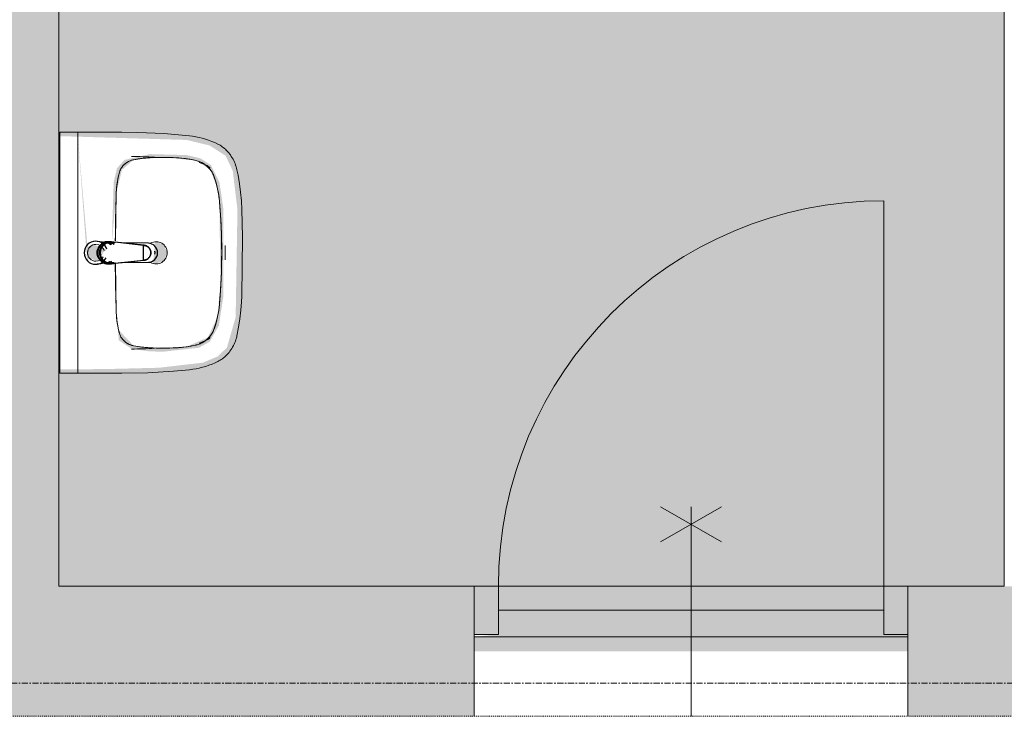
# Model space of a CAD drawing. Header units: millimetres. Extents: x 12177 to 91867, y 4659 to 113498.
# Tile 12 of 70: x 48182 to 50225, y 43991 to 45437. Entities that reach past the tile are written whole.
import ezdxf

# ---------------------------------------------------------------- set-up
doc = ezdxf.new("R2010")
doc.units = ezdxf.units.MM
doc.linetypes.add('ARC Dash', pattern=[4, 2, -2])
doc.linetypes.add('ARC Grid Line', pattern=[22.225, 12.7, -3.175, 3.175, -3.175])
for name, color, linetype, lineweight in [('A--A2__Ruwbouw', 8, 'Continuous', 9), ('A--AR9__AlgVoorz', 1, 'Continuous', 9), ('A--L$01A__Algemeen', 7, 'Continuous', 9), ('A--L$07A__Stramien', 1, 'Continuous', 13), ('A--L22__Binnenwanden', 2, 'Continuous', 9), ('A--L23__Vloeren', 3, 'Continuous', 9), ('A--L3__Afbouw', 2, 'Continuous', 9), ('A--L74__VasteSanitaireVoorz', 1, 'Continuous', 9), ('A--LD30__DetailPenMiddel', 3, 'Continuous', 9), ('A--LR9__AlgVoorz', 7, 'Continuous', 9)]:
    doc.layers.add(name, color=color, linetype=linetype, lineweight=lineweight)

# ---------------------------------------------------------------- blocks, each defined once
blk = doc.blocks.new('32_DO_WB_vo deur enkel2 - vo 2-2241169-DO-Begane grond - Nieuwe situatie')
at = {"layer": 'A--L3__Afbouw'}
h = blk.add_hatch(color=9, dxfattribs=at)
h.paths.add_polyline_path([(-330, 35), (-280, 35), (-280, 135), (-330, 135)])
h.paths.add_polyline_path([(570, 35), (570, 135), (520, 135), (520, 35)])
blk.add_hatch(color=9, dxfattribs=at).paths.add_polyline_path([(-280, 85), (520, 85), (520, 135), (-280, 135)])
at = {"layer": 'A--L$01A__Algemeen'}
for p, q in [((520, 135), (520, 935)), ((56.7, 300), (183.3, 226.9)), ((56.7, 226.9), (183.3, 300)), ((120, 300), (120, -135))]:
    blk.add_line(p, q, dxfattribs=at)
blk.add_arc((520, 135), 800, 90, 180, dxfattribs=at)
at = {"layer": 'A--L3__Afbouw'}
for p, q in [((-280, 135), (-330, 135)), ((-330, 135), (-330, 35)), ((520, 135), (-280, 135)), ((-280, 135), (-280, 85)), ((-280, 35), (-280, 135)), ((520, 85), (520, 135)), ((570, 135), (520, 135)), ((520, 135), (520, 35)), ((570, 35), (570, 135)), ((-280, 85), (520, 85)), ((-330, 35), (-280, 35)), ((520, 35), (570, 35))]:
    blk.add_line(p, q, dxfattribs=at)
blk = doc.blocks.new('74_PF_wastafel 50x38_sphinx300_un - 74_PF_wastafel 50x38_sphinx300_un-V12-DO-Begane grond - Nieuwe situatie')
at = {"layer": 'A--L74__VasteSanitaireVoorz'}
for p, q in [((242.8, 0), (247.2, 0)), ((247.2, 0), (250, 0)), ((-250, 0), (-250, -37.5)), ((-242, 0), (-250, 0)), ((-250, 0), (-247.2, 0)), ((-247.2, 0), (-242.8, 0)), ((242, 0), (-242, 0)), ((250, 0), (242, 0)), ((250, -37.5), (250, 0)), ((-250, -37.5), (-250, -129)), ((-250, -37.5), (-241, -37.5)), ((-250, -37.5), (-242, -37.5)), ((-242, -37.5), (242, -37.5)), ((242, -37.5), (250, -37.5)), ((250, -129), (250, -37.5)), ((-124.1, -117.2), (-20.7, -115.6)), ((24.8, -115.2), (124.1, -117.2))]:
    blk.add_line(p, q, dxfattribs=at)
at = {"layer": 'A--L74__VasteSanitaireVoorz', "lineweight": 25}
for p, q in [((-21, -99.7), (-23.8, -77.6)), ((23.8, -77.6), (21, -99.7)), ((-23, -98.5), (-23, -107.4)), ((-23, -98.5), (-21.6, -106)), ((-20, -98.6), (-23, -98.5)), ((-20.7, -113.1), (-21, -99.6)), ((-20.8, -101.2), (-20.6, -113)), ((23, -98.5), (20, -98.6)), ((20.6, -113.2), (20.8, -101.2)), ((21, -99.6), (20.7, -113.2)), ((23, -107.4), (23, -98.5)), ((-21.8, -114.8), (-15.5, -173.4)), ((15.5, -173.4), (21.8, -114.8)), ((-20.5, -126.4), (-19.8, -183.7)), ((19.7, -183.7), (20.4, -126.7)), ((-15.3, -173.4), (0, -173.4)), ((-15.2, -173.4), (15.2, -173.4)), ((0, -173.4), (15.3, -173.4))]:
    blk.add_line(p, q, dxfattribs=at)
at = {"layer": 'A--L74__VasteSanitaireVoorz', "flags": 128}
for points in [[(250, -37.5), (249.7, -37.5), (248.8, -37.5), (247.4, -37.5), (245.5, -37.5), (243.3, -37.5), (241, -37.5)], [(-167.2, -123.7), (-159.8, -121.9), (-152.4, -120.3), (-145, -119.1), (-137.5, -118.1), (-129.9, -117.5), (-124.1, -117.2)], [(124.1, -117.2), (131.7, -117.6), (139.2, -118.3), (146.7, -119.4), (154.2, -120.7), (161.6, -122.3), (167.2, -123.7)], [(-250, -129), (-248.9, -182.6), (-245.7, -236.1), (-242.7, -269.1)], [(-193, -153.2), (-192.7, -151.6), (-192.3, -150.1), (-191.8, -148.6), (-191.3, -147.1), (-190.7, -145.6), (-190.1, -144.1), (-189.4, -142.7), (-188.6, -141.3), (-187.8, -139.9), (-187, -138.6), (-186.1, -137.3), (-185.1, -136), (-184.1, -134.8), (-183, -133.6), (-181.9, -132.5), (-180.8, -131.4), (-179.6, -130.3), (-178.3, -129.3), (-177.1, -128.5)], [(177.1, -128.5), (178.4, -129.4), (179.6, -130.4), (180.8, -131.5), (182, -132.6), (183.1, -133.7), (184.2, -134.9), (185.2, -136.1), (186.1, -137.4), (187, -138.7), (187.9, -140), (188.7, -141.4), (189.4, -142.8), (190.1, -144.2), (190.8, -145.7), (191.3, -147.2), (191.9, -148.7), (192.3, -150.2), (192.7, -151.8), (193, -153.2)], [(242.7, -269.1), (247.2, -215.7), (249.6, -162.1), (250, -129)], [(-197.2, -187.1), (-196.5, -177.3), (-195.4, -167.6), (-193.9, -157.9), (-193, -153.2)], [(193, -153.2), (194.7, -162.8), (196, -172.5), (196.9, -182.3), (197.2, -187.1)], [(-197.2, -242.1), (-197.9, -221.1), (-197.7, -200.1), (-197.2, -187.1)], [(197.2, -187.1), (197.9, -208), (197.7, -229), (197.2, -242.1)], [(-191.5, -282.5), (-193.4, -273.3), (-195, -264.1), (-196.2, -254.8), (-197, -245.4), (-197.2, -242.1)], [(197.2, -242.1), (196.5, -251.4), (195.4, -260.7), (194, -270), (192.2, -279.2), (191.5, -282.5)], [(-242.7, -269.1), (-241.8, -276), (-240.7, -282.8), (-239.3, -289.5), (-237.6, -296.2), (-235.7, -302.8), (-233.4, -309.4), (-231, -315.8), (-228.3, -322.2), (-225.6, -327.8)], [(-157.2, -320.6), (-159.2, -319.8), (-161.1, -319), (-163.1, -318.1), (-164.9, -317.2), (-166.8, -316.1), (-168.6, -315), (-170.3, -313.9), (-172, -312.6), (-173.7, -311.3), (-175.3, -309.9), (-176.8, -308.5), (-178.3, -307), (-179.8, -305.4), (-181.1, -303.8), (-182.4, -302.1), (-183.6, -300.4), (-184.8, -298.6), (-185.9, -296.8), (-186.9, -295), (-187.8, -293.1), (-188.7, -291.1), (-189.5, -289.2), (-190.2, -287.2), (-190.8, -285.2), (-191.3, -283.1), (-191.5, -282.5)], [(191.5, -282.5), (191, -284.5), (190.4, -286.6), (189.7, -288.6), (188.9, -290.5), (188.1, -292.5), (187.2, -294.4), (186.2, -296.2), (185.1, -298.1), (184, -299.9), (182.8, -301.6), (181.5, -303.3), (180.2, -304.9), (178.8, -306.5), (177.3, -308), (175.8, -309.5), (174.2, -310.9), (172.6, -312.2), (170.9, -313.5), (169.1, -314.7), (167.3, -315.8), (165.5, -316.9), (163.6, -317.8), (161.7, -318.8), (159.8, -319.6), (157.8, -320.3), (157.2, -320.6)], [(225.6, -327.8), (228.5, -321.6), (231.2, -315.2), (233.7, -308.8), (235.8, -302.2), (237.8, -295.6), (239.4, -288.9), (240.8, -282.1), (241.9, -275.3), (242.7, -269.1)], [(-106.8, -331.3), (-115.2, -330.4), (-123.6, -329.1), (-131.9, -327.5), (-140.1, -325.6), (-148.3, -323.4), (-156.3, -320.8), (-157.2, -320.6)], [(157.2, -320.6), (149.1, -323.2), (141, -325.4), (132.8, -327.4), (124.5, -329), (116.1, -330.2), (107.7, -331.2), (106.8, -331.3)], [(-225.6, -327.8), (-224.3, -330.3), (-222.9, -332.7), (-221.5, -335), (-219.9, -337.3), (-218.3, -339.5), (-216.5, -341.6), (-214.7, -343.7), (-212.8, -345.7), (-210.8, -347.6), (-208.8, -349.5), (-206.8, -351.1)], [(106.8, -331.3), (57.9, -334.6), (8.9, -335.9), (-40, -335.3), (-89, -332.7), (-106.8, -331.3)], [(206.8, -351.1), (209, -349.3), (211, -347.5), (213, -345.5), (214.9, -343.5), (216.7, -341.5), (218.4, -339.3), (220, -337.1), (221.6, -334.8), (223.1, -332.5), (224.4, -330.1), (225.6, -327.8)], [(-206.8, -351.1), (-204.1, -353.1), (-201.4, -355.1), (-198.5, -356.9), (-195.6, -358.6), (-192.6, -360.2), (-189.6, -361.7), (-186.5, -363.1), (-183.3, -364.3), (-180.1, -365.4), (-176.9, -366.4), (-173.6, -367.3), (-172.1, -367.6)], [(-172.1, -367.6), (-154.6, -371.1), (-137, -373.8), (-119.3, -375.9), (-101.5, -377.2), (-90, -377.7)], [(90, -377.7), (107.8, -376.8), (125.6, -375.2), (143.2, -372.9), (160.8, -369.9), (172.1, -367.6)], [(172.1, -367.6), (175.4, -366.8), (178.6, -365.9), (181.9, -364.8), (185, -363.7), (188.2, -362.4), (191.2, -360.9), (194.2, -359.4), (197.2, -357.7), (200.1, -355.9), (202.9, -354), (205.6, -352), (206.8, -351.1)], [(-90, -377.7), (32.9, -378.8), (90, -377.7)]]:
    blk.add_lwpolyline(points, dxfattribs=at)
at = {"layer": 'A--L74__VasteSanitaireVoorz', "lineweight": 25, "flags": 128}
for points in [[(17.5, -112.5), (21.6, -106), (23, -98.5)], [(-21.7, -114.9), (-18.5, -144.2), (-15.2, -173.4)], [(-19.6, -103.8), (-19.3, -104.6), (-19, -105.3), (-18.6, -106.1)], [(15.2, -173.4), (18.5, -144.2), (21.7, -114.9)], [(17.7, -107.9), (18.1, -107.2), (18.5, -106.4), (18.8, -105.7), (19.1, -104.9), (19.4, -104.1), (19.6, -103.8)], [(-15.5, -173.4), (-15.5, -174.1), (-15.5, -174.7), (-15.4, -175.3), (-15.3, -175.9), (-15.2, -176.5), (-15.1, -177.1), (-14.9, -177.7), (-14.8, -178.3), (-14.5, -178.9), (-14.3, -179.5), (-14.1, -180.1), (-13.8, -180.6), (-13.5, -181.2), (-13.2, -181.7), (-12.8, -182.2), (-12.5, -182.7), (-12.1, -183.2), (-11.7, -183.7), (-11.3, -184.1), (-10.8, -184.6), (-10.4, -185), (-9.9, -185.4), (-9.4, -185.8), (-8.9, -186.2), (-8.4, -186.5), (-7.9, -186.8), (-7.3, -187.1), (-6.8, -187.4), (-6.2, -187.7), (-5.6, -187.9), (-5, -188.1), (-4.5, -188.3), (-3.9, -188.5), (-3.3, -188.6), (-2.6, -188.8), (-2, -188.8), (-1.4, -188.9), (-0.8, -189), (-0.2, -189), (0.5, -189), (1.1, -188.9), (1.7, -188.9), (2.3, -188.8), (2.9, -188.7), (3.5, -188.6), (4.1, -188.4), (4.7, -188.2), (5.3, -188), (5.9, -187.8), (6.5, -187.6), (7, -187.3), (7.6, -187), (8.1, -186.7), (8.6, -186.4), (9.1, -186), (9.6, -185.6), (10.1, -185.2), (10.6, -184.8), (11, -184.4), (11.5, -183.9), (11.9, -183.5), (12.3, -183), (12.6, -182.5), (13, -182), (13.3, -181.4), (13.6, -180.9), (13.9, -180.4), (14.2, -179.8), (14.4, -179.2), (14.6, -178.6), (14.8, -178.1), (15, -177.5), (15.2, -176.9), (15.3, -176.2), (15.4, -175.6), (15.5, -175), (15.5, -174.4), (15.5, -173.8), (15.5, -173.4)]]:
    blk.add_lwpolyline(points, dxfattribs=at)
at = {"layer": 'A--L74__VasteSanitaireVoorz', "lineweight": 25}
for start, end in [(0, 180), (180, 243.6372), (288, 0)]:
    blk.add_arc((0, -74.6), 24, start, end, dxfattribs=at)
at = {"layer": 'A--L74__VasteSanitaireVoorz'}
for centre, radius, start, end in [((0, -75), 17.5, 0, 180), ((0, -75), 17.5, 75, 105), ((0, -75), 17.5, 180, 240), ((0, -75), 17.5, 285, 0), ((0, -75), 17.5, 285, 300), ((-117.5, -306.2), 189.1, 92.0128, 105.2254), ((0, -3649.7), 3534.7, 90.3412, 92.0128), ((0, -3649.7), 3534.7, 87.9872, 89.598), ((117.5, -306.2), 189.1, 74.7746, 87.9872), ((-154, -160.8), 39.8, 125.6177, 169.0021), ((-159, -153.8), 31.2, 105.2254, 125.6177), ((159, -153.8), 31.2, 54.3823, 74.7746), ((154, -160.8), 39.8, 10.9979, 54.3823), ((1090.6, -129), 1290.6, 180.891, 183), ((47.1, -199.9), 244.6, 169.0021, 176.9979), ((-47.1, -199.9), 244.6, 3.0021, 10.9979), ((-1090.6, -129), 1290.6, 357, 359.109), ((327.2, -214.6), 525.1, 176.9979, 183.0021), ((0, -200), 23, 150, 180), ((0, -200), 23, 180, 0), ((0, -200), 23, 360, 30), ((-327.2, -214.6), 525.1, 356.9979, 3.0021), ((36.8, -229.8), 234.3, 183.0021, 192.9979), ((-36.8, -229.8), 234.3, 347.0021, 356.9979), ((-140, -270.6), 52.8, 192.9979, 251.0021), ((140, -270.6), 52.8, 288.9979, 347.0021), ((-71, -251.1), 122.6, 198.2459, 206.4169), ((-163.9, -297.2), 18.9, 206.4169, 231.4261), ((163.9, -297.2), 18.9, 308.5739, 333.5831), ((71, -251.1), 122.6, 333.5831, 341.7541), ((-88.4, -120.6), 211.5, 251.0021, 264.9979), ((88.4, -120.6), 211.5, 275.0021, 288.9979), ((0, 889), 1224.9, 264.9979, 275.0021), ((0, 2695.4), 3038.4, 269.7219, 270.2781)]:
    blk.add_arc(centre, radius, start, end, dxfattribs=at)
at = {"layer": 'A--L74__VasteSanitaireVoorz', "lineweight": 25}
for centre, major_axis, ratio, start_param, end_param in [((0, -97.9), (20.5, 0), 0.967332, 1.570796, 3.665191), ((0, -97.9), (20.5, 0), 0.967332, 5.759587, 7.853982), ((0, -99.6), (20.1, 0), 0.870402, 1.570796, 3.08442), ((0, -98.5), (20, 0), 0.97026, 3.144451, 3.592433), ((0, -99.6), (20.1, 0), 0.870402, 0.057173, 1.570796), ((0, -98.5), (20, 0), 0.97026, 5.832345, 6.280327), ((0, -183.7), (19.7, 0), 0.967332, 3.141593, 6.283185), ((0, -186.6), (11.5, 0), 0.973197, 4.45059, 4.974188)]:
    blk.add_ellipse(centre, major_axis=major_axis, ratio=ratio, start_param=start_param, end_param=end_param, dxfattribs=at)
for points, knots in [([(23, -98.5), (23, -95.5), (21.9, -91.3), (18.8, -86.9), (16.7, -84.7), (14.8, -83.2), (12.8, -81.9), (10, -80.4), (5.9, -79.1), (1.9, -78.5), (-1.5, -78.6), (-4.5, -78.9), (-7.9, -79.7), (-11.6, -81.1), (-14.8, -83.2), (-17.7, -85.6), (-20, -88.5), (-21.7, -91.7), (-22.7, -95), (-23, -97.3), (-23, -98.5)], [-1, -1, -1, -1, -0.861111, -0.791667, -0.756944, -0.722222, -0.6875, -0.652778, -0.583333, -0.513889, -0.479167, -0.444444, -0.388889, -0.333333, -0.277778, -0.222222, -0.166667, -0.111111, -0.055556, 0, 0, 0, 0]), ([(-21.2, -97.3), (-21.1, -94.2), (-20.1, -90), (-17.2, -85.6), (-15.2, -83.5), (-13.5, -82), (-11.6, -80.7), (-9, -79.3), (-5.4, -78), (-1.7, -77.4), (1.4, -77.5), (4.1, -77.7), (7.2, -78.5), (10.5, -80), (13.5, -81.9), (16.1, -84.3), (18.3, -87.2), (19.9, -90.4), (20.9, -93.7), (21.1, -96), (21.2, -97.3)], [-1, -1, -1, -1, -0.861111, -0.791667, -0.756944, -0.722222, -0.6875, -0.652778, -0.583333, -0.513889, -0.479167, -0.444444, -0.388889, -0.333333, -0.277778, -0.222222, -0.166667, -0.111111, -0.055556, 0, 0, 0, 0]), ([(-23, -107.4), (-23, -104), (-21.9, -99.2), (-18.8, -94), (-16.6, -91.6), (-14.8, -89.9), (-12.8, -88.3), (-9.9, -86.7), (-5.9, -85.2), (-1.9, -84.5), (1.5, -84.6), (4.5, -84.9), (7.9, -85.8), (11.5, -87.5), (14.8, -89.8), (17.7, -92.6), (20, -95.9), (21.7, -99.6), (22.7, -103.3), (23, -106), (23, -107.4)], [-1, -1, -1, -1, -0.861111, -0.791667, -0.756944, -0.722222, -0.6875, -0.652778, -0.583333, -0.513889, -0.479167, -0.444444, -0.388889, -0.333333, -0.277778, -0.222222, -0.166667, -0.111111, -0.055556, 0, 0, 0, 0]), ([(-18.6, -103.3), (-18.7, -103.1), (-19.1, -102.7), (-19.5, -102.1), (-19.8, -101.5), (-20.1, -101), (-20.4, -100.5), (-20.6, -100), (-20.8, -99.6), (-20.9, -99.5)], [0.7142857, 0.7142857, 0.7142857, 0.7142857, 0.75, 0.7857143, 0.8214286, 0.8571429, 0.8928571, 0.9285714, 1, 1, 1, 1]), ([(20.8, -99.5), (20.8, -99.7), (20.6, -100), (20.4, -100.5), (20.1, -101), (19.8, -101.5), (19.5, -102.1), (19.1, -102.7), (18.8, -103.1), (18.5, -103.5), (18.1, -104), (17.4, -104.7), (16.7, -105.3), (16.3, -105.7)], [0, 0, 0, 0, 0.0714286, 0.1071429, 0.1428571, 0.1785714, 0.2142857, 0.25, 0.2678571, 0.2857143, 0.3214286, 0.3571429, 0.4285714, 0.4285714, 0.4285714, 0.4285714]), ([(15.3, -173.4), (15.3, -175.8), (14.6, -179), (12.6, -182.5), (11.1, -184.1), (9.9, -185.3), (8.5, -186.3), (6.7, -187.5), (4, -188.5), (0.7, -189), (-2.5, -188.8), (-5.3, -188), (-7.7, -186.9), (-9.9, -185.3), (-11.8, -183.4), (-13.4, -181.2), (-14.5, -178.7), (-15.1, -176.2), (-15.3, -174.4), (-15.3, -173.4)], [-1, -1, -1, -1, -0.861111, -0.791667, -0.756944, -0.722222, -0.6875, -0.652778, -0.583333, -0.513889, -0.444444, -0.388889, -0.333333, -0.277778, -0.222222, -0.166667, -0.111111, -0.055556, 0, 0, 0, 0])]:
    blk.add_open_spline(points, degree=3, knots=knots, dxfattribs=at)
for points in [[(-20.8, -101.2), (-20.9, -100.5), (-21.1, -99.2), (-21.2, -97.9), (-21.2, -97.3)], [(-20.9, -99.5), (-21, -99.3), (-21, -99.4), (-20.9, -100.4), (-20.8, -101.2)], [(21.2, -97.3), (21.2, -97.9), (21.1, -99.2), (20.9, -100.5), (20.8, -101.2)], [(20.8, -101.2), (20.9, -100.5), (21, -99.5), (21, -99.3), (20.8, -99.5)], [(-21.7, -114.9), (-22.2, -113.7), (-22.8, -111.2), (-23, -108.7), (-23, -107.4)], [(23, -107.4), (23, -108.7), (22.8, -111.2), (22.2, -113.7), (21.7, -114.9)]]:
    blk.add_open_spline(points, degree=3, dxfattribs=at)
at = {"layer": 'A--L74__VasteSanitaireVoorz'}
for points in [[(76, -115.8), (76, -115.8), (75.5, -115.8), (73.6, -115.8), (70.6, -115.7), (66.9, -115.6), (63.1, -115.6), (59.4, -115.5), (56.4, -115.5), (54.5, -115.4), (54, -115.4), (54, -115.4)], [(54, -115.4), (54, -115.4), (54.5, -115.4), (56.4, -115.5), (59.4, -115.5), (63.1, -115.6), (66.9, -115.6), (70.6, -115.7), (73.6, -115.8), (75.5, -115.8), (76, -115.8), (76, -115.8)]]:
    blk.add_open_spline(points, degree=3, dxfattribs=at)

msp = doc.modelspace()

# ---------------------------------------------------------------- hatches: boundary and pattern name
at = {"layer": 'A--A2__Ruwbouw'}
msp.add_hatch(color=9, dxfattribs=at).paths.add_polyline_path([(48053.3, 44261.4), (48263.3, 44261.4), (48263.3, 50833.4), (48053.3, 50833.4), (48053.3, 44501.3)])
h = msp.add_hatch(color=9, dxfattribs=at)
h.paths.add_polyline_path([(35664.3, 43991.4), (49125.3, 43991.4), (49125.3, 44261.4), (35664.3, 44261.4), (35664.3, 44156.4)])
h.paths.add_polyline_path([(50425.3, 43991.4), (50425.3, 44261.4), (50025.3, 44261.4), (50025.3, 43991.4)])
h.paths.add_polyline_path([(52363.3, 43991.4), (52573.3, 43991.4), (52573.3, 44261.4), (51325.3, 44261.4), (51325.3, 43991.4), (51647.5, 43991.4)])
at = {"layer": 'A--AR9__AlgVoorz'}
h = msp.add_hatch(color=7, dxfattribs=at)
h.paths.add_polyline_path([(50025.3, 44126.4), (50025.3, 44161.4), (49975.3, 44161.4), (49975.3, 44211.4), (49175.3, 44211.4), (49175.3, 44161.4), (49125.3, 44156.4), (49125.3, 44126.4), (49779.5, 44126.4)])
h.paths.add_polyline_path([(48845.5, 44261.4), (50225.3, 44261.4), (50225.3, 47933.4), (50981.3, 47933.4), (50981.3, 50833.4), (48263.3, 50833.4), (48263.3, 44261.4), (48272.3, 44261.4)])
h.paths.add_polyline_path([(48487, 44710.2), (48507.7, 44716.6), (48487.2, 44710.2)])
h.paths.add_polyline_path([(48302.7, 45194.4), (48321.7, 44941.1), (48327.9, 44941.1), (48344.8, 44936.5), (48352.6, 44948), (48354.8, 44953.4), (48362.3, 44959.9), (48335.7, 44970.3), (48322.7, 44965.8), (48307.9, 45134.9)])
h.paths.add_polyline_path([(48265.3, 44711.4), (48265.3, 45195.4), (48528.7, 45187.5), (48576.2, 45176), (48609.3, 45154.7), (48624.1, 45123.6), (48633.9, 45043.2), (48630.2, 44819.6), (48612, 44756.6), (48592.7, 44738.2), (48562, 44725.3), (48471.2, 44714.8), (48375, 44712.4), (48302.7, 44711.4)])
h.paths.add_polyline_path([(48479.8, 44748.1), (48553.8, 44756.3), (48576.2, 44768.6), (48595.3, 44802.4), (48604.8, 44863.7), (48604.8, 45043.2), (48596.5, 45100), (48579.1, 45135), (48557.4, 45149.3), (48528.7, 45156.1), (48451.9, 45158.1), (48399.3, 45146), (48384.1, 45129), (48377.1, 45100.4), (48373.1, 44973.1), (48382.5, 45077.6), (48394.2, 45125.2), (48418.5, 45146.5), (48479.8, 45151.3), (48547.7, 45144.9), (48577.3, 45126.2), (48592.7, 45085.8), (48596.5, 45060.2), (48598.4, 44888.6), (48592.7, 44821.1), (48572.6, 44777.7), (48527.6, 44758.2), (48452.3, 44756.3), (48418.5, 44760.4), (48387.6, 44792.7), (48382.5, 44829.3), (48387.8, 44771.7), (48414.7, 44753.8), (48451.9, 44748.8), (48471.2, 44748.3)])
h.paths.add_polyline_path([(48465.3, 44930.4), (48481.5, 44937.2), (48488.3, 44953.4), (48481.5, 44969.7), (48465.3, 44976.4), (48459.3, 44968.7), (48462.4, 44967.4), (48459.3, 44938.1), (48459.3, 44931.2)])
h.paths.add_polyline_path([(48487, 45490.2), (48507.7, 45496.6), (48507.3, 45492.4)])
h.paths.add_polyline_path([(48302.7, 45974.4), (48321.7, 45721.1), (48327.9, 45721.1), (48344.8, 45716.5), (48352.6, 45728), (48354.8, 45733.4), (48362.3, 45739.9), (48335.7, 45750.3), (48322.7, 45745.8), (48307.9, 45914.9)])
h.paths.add_polyline_path([(48265.3, 45491.4), (48265.3, 45975.4), (48528.7, 45967.5), (48576.2, 45956), (48609.3, 45934.7), (48624.1, 45903.6), (48633.9, 45823.2), (48630.2, 45599.6), (48611.8, 45536.3), (48592.7, 45518.2), (48562, 45505.3), (48471.2, 45494.8), (48375, 45492.4), (48302.7, 45491.4)])
h.paths.add_polyline_path([(48479.8, 45528.1), (48557.4, 45537.6), (48576.2, 45548.6), (48595.3, 45582.4), (48604.8, 45643.7), (48607.7, 45755.7), (48596.5, 45880), (48579.1, 45915), (48557.4, 45929.3), (48528.7, 45936.1), (48451.9, 45938.1), (48399.3, 45926), (48384.1, 45909), (48377.1, 45880.4), (48373.1, 45753.1), (48382.5, 45857.6), (48394.2, 45905.2), (48418.5, 45926.5), (48479.8, 45931.3), (48547.7, 45924.9), (48577.3, 45906.2), (48592.7, 45865.8), (48596.9, 45831.2), (48600.2, 45711.2), (48592.7, 45601.1), (48572.6, 45557.7), (48527.6, 45538.2), (48452.3, 45536.3), (48411.1, 45546.9), (48387.6, 45572.7), (48382.5, 45609.3), (48387.8, 45551.7), (48414.7, 45533.8), (48451.9, 45528.8), (48471.2, 45528.3)])
h.paths.add_polyline_path([(48465.3, 45710.4), (48481.5, 45717.2), (48488.3, 45733.4), (48481.5, 45749.7), (48465.3, 45756.4), (48459.3, 45748.7), (48462.4, 45747.4), (48459.3, 45718.1), (48459.3, 45711.2)])
h.paths.add_polyline_path([(48487, 46290.2), (48507.7, 46296.6), (48507.3, 46292.4)])
h.paths.add_polyline_path([(48302.7, 46774.4), (48321.7, 46521.1), (48327.9, 46521.1), (48344.8, 46516.5), (48352.6, 46528), (48354.8, 46533.4), (48362.3, 46539.9), (48335.7, 46550.3), (48322.7, 46545.8), (48307.9, 46714.9)])
h.paths.add_polyline_path([(48265.3, 46291.4), (48265.3, 46775.4), (48528.7, 46767.5), (48576.2, 46756), (48609.3, 46734.7), (48624.1, 46703.6), (48633.9, 46623.2), (48630.2, 46399.6), (48611.8, 46336.3), (48592.7, 46318.2), (48562, 46305.3), (48471.2, 46294.8), (48375, 46292.4), (48302.7, 46291.4)])
h.paths.add_polyline_path([(48479.8, 46328.1), (48557.4, 46337.6), (48576.2, 46348.6), (48595.3, 46382.4), (48604.8, 46443.7), (48604.8, 46623.2), (48595.4, 46684.1), (48579.1, 46715), (48557.4, 46729.3), (48528.7, 46736.1), (48451.9, 46738.1), (48399.3, 46726), (48384.1, 46709), (48377.1, 46680.4), (48373.1, 46553.1), (48382.5, 46657.6), (48394.2, 46705.2), (48418.5, 46726.5), (48479.8, 46731.3), (48547.7, 46724.9), (48577.3, 46706.2), (48592.7, 46665.8), (48596.5, 46640.2), (48600.2, 46511.2), (48592.3, 46399.8), (48572.6, 46357.7), (48527.6, 46338.2), (48452.3, 46336.3), (48418.5, 46340.4), (48387.6, 46372.7), (48382.5, 46409.3), (48387.8, 46351.7), (48414.7, 46333.8), (48451.9, 46328.8), (48471.2, 46328.3)])
h.paths.add_polyline_path([(48465.3, 46510.4), (48481.5, 46517.2), (48488.3, 46533.4), (48481.5, 46549.7), (48465.3, 46556.4), (48459.3, 46548.7), (48462.4, 46547.4), (48459.3, 46518.1), (48459.3, 46511.2)])
h.paths.add_polyline_path([(48280.3, 48203.6), (48265.3, 48208.8), (48265.3, 48219), (48394.3, 48219), (48394.3, 48203.6), (48310.3, 48203.6)])
h.paths.add_polyline_path([(48394.3, 48531.8), (48399.8, 48521.7), (48410.5, 48522.7), (48395.2, 48531.3)])
h.paths.add_polyline_path([(48605.5, 48469.6), (48580.5, 48452), (48554.5, 48470), (48539.4, 48470), (48394.3, 48464.3), (48475.4, 48448.1), (48394.3, 48448.1), (48394.3, 48437.8), (48583.5, 48432.5), (48591.4, 48434.4), (48595.8, 48443.7), (48595.8, 48455.3), (48599.4, 48460.6)])
h.paths.add_polyline_path([(48265.3, 48219), (48265.3, 48547.9), (48394.3, 48544.3), (48396.8, 48532.2), (48420.9, 48530.3), (48442.6, 48530.6), (48501.7, 48518.9), (48566.4, 48499.7), (48593.7, 48482.2), (48616.1, 48450.4), (48627.5, 48390), (48624.3, 48346.5), (48611.5, 48306.3), (48591.4, 48332.5), (48584.3, 48335.2), (48575.3, 48329.1), (48394.3, 48329.1), (48394.3, 48318.7), (48526.9, 48311.9), (48520.4, 48309.8), (48439.8, 48307.3), (48404.6, 48296.9), (48517.9, 48289.4), (48477.6, 48282.5), (48528.3, 48287.7), (48575.3, 48309.5), (48587.7, 48315.3), (48605.1, 48296.9), (48575.3, 48271.9), (48528.3, 48254.1), (48429.1, 48232.8), (48427.9, 48239.2), (48410.9, 48232.8), (48394.3, 48228.1), (48388.7, 48219.2), (48280.3, 48219)])
h.paths.add_polyline_path([(48605.5, 48297.3), (48605.5, 48310.6), (48611.5, 48306.3)])
h.paths.add_polyline_path([(48595.8, 48346.5), (48590.4, 48359.1), (48590.4, 48350.1), (48591.8, 48349.1)])
h.paths.add_polyline_path([(48599.1, 48402.2), (48590.4, 48416.8), (48585.8, 48410.8), (48595.8, 48404.3)])
h.paths.add_polyline_path([(48599.1, 48364.7), (48595.8, 48396.1), (48590.4, 48380.8), (48598.3, 48366.2)])
h.paths.add_polyline_path([(48349.4, 48547.9), (48265.3, 48547.9), (48265.3, 48563.3), (48394.3, 48558.1), (48389.2, 48547.9), (48354.1, 48547.9)])
h.paths.add_polyline_path([(48310.3, 48963.6), (48265.3, 48968.8), (48265.3, 48979), (48394.3, 48979), (48394.3, 48963.6), (48312.9, 48963.6)])
h.paths.add_polyline_path([(48394.3, 49291.8), (48399.8, 49281.7), (48410.5, 49282.7), (48395.2, 49291.3)])
h.paths.add_polyline_path([(48605.5, 49229.6), (48580.5, 49212), (48554.5, 49230), (48539.4, 49230), (48394.3, 49224.3), (48475.4, 49208.1), (48394.3, 49208.1), (48394.3, 49197.8), (48583.5, 49192.5), (48591.4, 49194.4), (48595.8, 49203.7), (48595.8, 49215.3), (48599.4, 49220.6)])
h.paths.add_polyline_path([(48265.3, 48979), (48265.3, 49307.9), (48394.3, 49304.3), (48394.3, 49291.8), (48420.9, 49290.3), (48442.6, 49290.6), (48501.7, 49278.9), (48566.4, 49259.7), (48593.7, 49242.2), (48616.1, 49210.4), (48627.1, 49160.7), (48624.3, 49106.5), (48611.5, 49066.3), (48590.4, 49089.1), (48584.3, 49095.2), (48575.3, 49089.1), (48394.3, 49089.1), (48394.3, 49078.7), (48523.9, 49075.4), (48520.4, 49069.8), (48439.8, 49067.3), (48404.6, 49056.9), (48517, 49049.1), (48477.6, 49042.5), (48532.2, 49049.1), (48575.3, 49069.5), (48587.7, 49075.3), (48602.1, 49053.6), (48578.9, 49033.8), (48528.3, 49014.1), (48429.1, 48992.8), (48427.9, 48999.2), (48410.9, 48992.8), (48394.3, 48988.1), (48388.7, 48979.2), (48280.3, 48979)])
h.paths.add_polyline_path([(48605.5, 49057.3), (48605.5, 49070.6), (48611.5, 49066.3)])
h.paths.add_polyline_path([(48595.8, 49106.5), (48590.4, 49119.1), (48590.4, 49110.1), (48591.8, 49109.1)])
h.paths.add_polyline_path([(48599.1, 49162.2), (48590.4, 49176.8), (48590.4, 49167.8), (48595.8, 49164.3)])
h.paths.add_polyline_path([(48599.1, 49124.7), (48595.8, 49156.1), (48590.4, 49140.8), (48598.3, 49126.2)])
h.paths.add_polyline_path([(48310.3, 49307.9), (48265.3, 49307.9), (48265.3, 49323.3), (48394.3, 49318.1), (48389.2, 49307.9), (48312.9, 49307.9)])
h.paths.add_polyline_path([(48314.9, 49603.6), (48265.3, 49608.8), (48265.3, 49619), (48394.3, 49619), (48394.3, 49603.6), (48333.4, 49603.6)])
h.paths.add_polyline_path([(48394.3, 49931.8), (48399.8, 49921.7), (48410.5, 49922.7), (48395.2, 49931.3)])
h.paths.add_polyline_path([(48605.5, 49869.6), (48580.5, 49852), (48554.5, 49870), (48539.4, 49870), (48394.3, 49864.3), (48483.2, 49848.1), (48394.3, 49848.1), (48394.3, 49837.8), (48583.5, 49832.5), (48591.4, 49834.4), (48595.8, 49843.7), (48595.8, 49855.3), (48599.4, 49860.6)])
h.paths.add_polyline_path([(48265.3, 49619), (48265.3, 49947.9), (48394.3, 49944.3), (48394.3, 49931.8), (48420.9, 49930.3), (48442.6, 49930.6), (48501.7, 49918.9), (48566.4, 49899.7), (48602.1, 49873.2), (48616.1, 49850.4), (48627.1, 49800.7), (48624.3, 49746.5), (48611.5, 49706.3), (48591.4, 49732.5), (48584.3, 49735.2), (48575.3, 49729.1), (48394.3, 49729.1), (48394.3, 49718.7), (48526.9, 49711.9), (48520.4, 49709.8), (48439.8, 49707.3), (48404.6, 49696.9), (48517.9, 49689.4), (48477.6, 49682.5), (48528.3, 49687.7), (48575.3, 49709.5), (48587.7, 49715.3), (48605.1, 49696.9), (48570.6, 49669.4), (48528.3, 49654.1), (48429.1, 49632.8), (48427.9, 49639.2), (48410.9, 49632.8), (48394.3, 49628.1), (48388.7, 49619.2), (48280.3, 49619)])
h.paths.add_polyline_path([(48605.5, 49697.3), (48605.5, 49710.6), (48611.5, 49706.3)])
h.paths.add_polyline_path([(48595.8, 49746.5), (48590.4, 49759.1), (48590.4, 49750.1), (48591.8, 49749.1)])
h.paths.add_polyline_path([(48599.1, 49802.2), (48590.4, 49816.8), (48590.4, 49807.8), (48595.8, 49804.3)])
h.paths.add_polyline_path([(48599.1, 49764.7), (48595.8, 49796.1), (48590.4, 49780.8), (48598.3, 49766.2)])
h.paths.add_polyline_path([(48333.4, 49947.9), (48265.3, 49947.9), (48265.3, 49963.3), (48394.3, 49958.1), (48389.2, 49947.9), (48338.8, 49947.9)])
h.paths.add_polyline_path([(48394.8, 50541.4), (48401.1, 50531.1), (48402.9, 50536.8), (48394.9, 50541.3)])
h.paths.add_polyline_path([(48605.8, 50478.4), (48580.9, 50460.8), (48554.8, 50479), (48531.2, 50479.1), (48394.7, 50473.9), (48475.4, 50457.4), (48394.5, 50457.5), (48394.7, 50447.3), (48583.6, 50441.4), (48591.6, 50443.2), (48595.9, 50452.4), (48595.9, 50464), (48599.6, 50469.4)])
h.paths.add_polyline_path([(48393.7, 50213.1), (48264.7, 50218.8), (48265.9, 50573.3), (48394.9, 50567.7), (48388.3, 50557.5), (48394.9, 50553.9), (48399.2, 50542), (48421.2, 50539.9), (48443.1, 50540), (48502, 50528.1), (48566.8, 50508.6), (48594, 50491.1), (48616.4, 50459.2), (48627.1, 50409.5), (48624.2, 50355.3), (48611.2, 50315.1), (48592.8, 50346.3), (48584.1, 50344.1), (48575, 50338), (48394.1, 50338.5), (48394.6, 50328.3), (48526.8, 50320.8), (48520.1, 50318.9), (48439.5, 50316.7), (48394.6, 50306.4), (48517.5, 50298.5), (48477.3, 50291.8), (48528, 50296.8), (48575, 50318.4), (48587.5, 50324.2), (48605, 50305.9), (48575, 50280.9), (48528, 50263.2), (48428.6, 50242.3), (48427.4, 50248.7), (48394, 50244.6), (48393.8, 50238), (48393.7, 50228.8), (48393.7, 50228.5), (48393.7, 50218.3)])
h.paths.add_polyline_path([(48393.7, 50228.5), (48393.9, 50228.5), (48612, 50228.5)])
h.paths.add_polyline_path([(48605.2, 50306.1), (48605.2, 50319.5), (48611.2, 50315.1)])
h.paths.add_polyline_path([(48595.7, 50355.3), (48590.2, 50367.9), (48590.2, 50359), (48591.9, 50357.9)])
h.paths.add_polyline_path([(48599.2, 50411), (48590.5, 50425.7), (48585.7, 50419.8), (48595.9, 50413.1)])
h.paths.add_polyline_path([(48599.1, 50373.6), (48595.9, 50405.1), (48590.1, 50390.1), (48598.3, 50374.9)])

# ---------------------------------------------------------------- linework, layer by layer
at = {"layer": 'A--L$07A__Stramien', "linetype": 'ARC Grid Line'}
msp.add_line((62423, 44060.4), (17266.9, 44060.4), dxfattribs=at)
at = {"layer": 'A--L22__Binnenwanden', "lineweight": 15}
for p, q in [((48263.3, 44261.4), (48263.3, 50833.4)), ((50225.3, 47933.4), (50225.3, 44261.4)), ((49125.3, 44261.4), (48263.3, 44261.4)), ((49125.3, 43991.4), (49125.3, 44261.4)), ((50225.3, 44261.4), (50025.3, 44261.4)), ((50025.3, 44261.4), (50025.3, 43991.4))]:
    msp.add_line(p, q, dxfattribs=at)
at = {"layer": 'A--L23__Vloeren'}
msp.add_line((49125.3, 44156.4), (50025.3, 44156.4), dxfattribs=at)
at = {"layer": 'A--LD30__DetailPenMiddel', "linetype": 'ARC Dash'}
msp.add_line((58222.6, 43991.4), (34417.3, 43991.4), dxfattribs=at)
at = {"layer": 'A--LR9__AlgVoorz', "flags": 128}
msp.add_lwpolyline([(49003.3, 50833.4), (48263.3, 50833.4), (48263.3, 44261.4), (50225.3, 44261.4), (50225.3, 46633.4), (50225.3, 47933.4), (50981.3, 47933.4), (50981.3, 48883.4), (50981.3, 49883.4), (50981.3, 50833.4)], close=True, dxfattribs=at)

# ---------------------------------------------------------------- block references
at = {"layer": 'A--L3__Afbouw'}
msp.add_blockref('32_DO_WB_vo deur enkel2 - vo 2-2241169-DO-Begane grond - Nieuwe situatie', (49455.3, 44126.4), dxfattribs=at)
at = {"layer": 'A--L74__VasteSanitaireVoorz', "rotation": 89.99999999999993}
msp.add_blockref('74_PF_wastafel 50x38_sphinx300_un - 74_PF_wastafel 50x38_sphinx300_un-V12-DO-Begane grond - Nieuwe situatie', (48265.3, 44953.4), dxfattribs=at)

doc.saveas('drawing.dxf')
